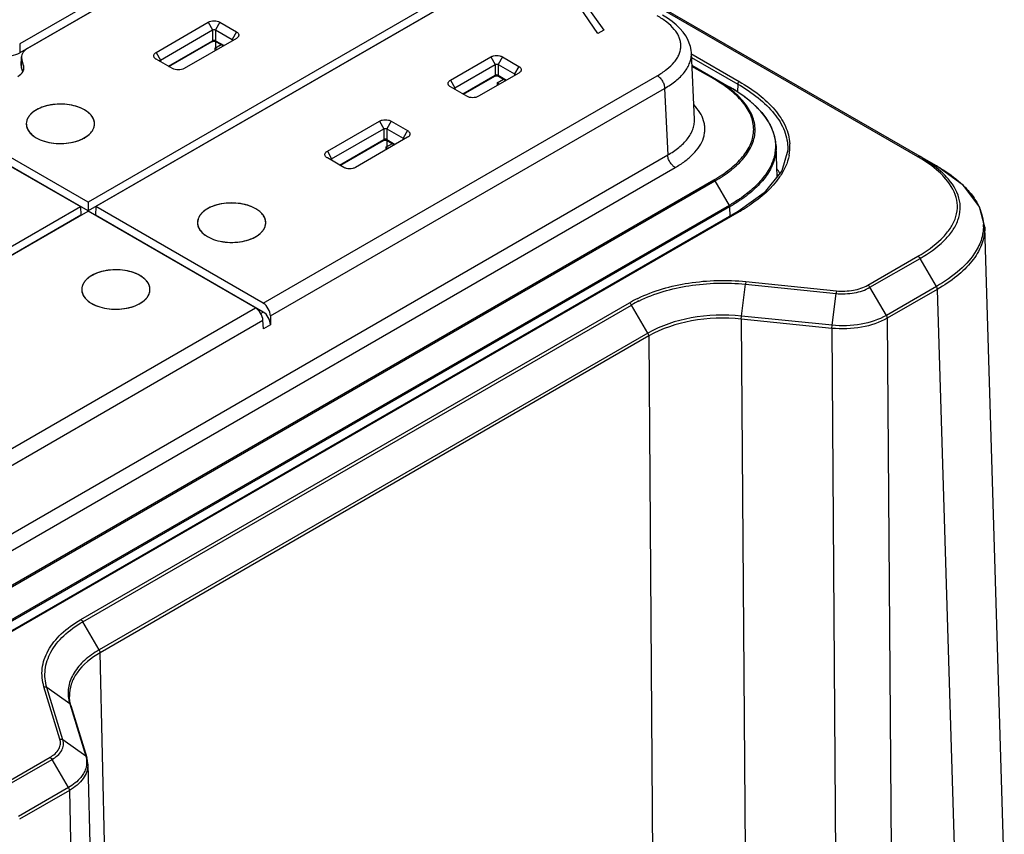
# Model space of a CAD drawing. Header units: inches. Extents: x 0 to 34, y 0 to 22.
# Tile 62 of 63: x 30.6 to 32.5, y 16.3 to 17.8. Entities that reach past the tile are written whole.
import ezdxf

# ---------------------------------------------------------------- set-up
doc = ezdxf.new("R2010")
doc.units = ezdxf.units.IN
doc.header["$LTSCALE"] = 1.87
doc.header["$MEASUREMENT"] = 0
doc.layers.get('0').update_dxf_attribs({"linetype": 'CONTINUOUS'})
doc.layers.add('02___PRT_ALL_AXES', color=7, linetype='CONTINUOUS')
doc.layers.add('DATUMCURVES', color=7, linetype='CONTINUOUS')

msp = doc.modelspace()

# ---------------------------------------------------------------- linework, layer by layer
at = {"color": 7, "linetype": 'CONTINUOUS'}
for p, q in [((32.2909, 17.5338), (27.5626, 20.2638)), ((32.2948, 17.5342), (27.5642, 20.2655)), ((31.2498, 18.1173), (30.6061, 17.7456)), ((31.2506, 18.1012), (30.6062, 17.7292)), ((31.2645, 18.1088), (30.6207, 17.7371)), ((31.571, 17.9318), (30.7344, 17.4488)), ((31.5717, 17.9158), (30.7344, 17.4323)), ((31.5856, 17.9234), (30.7491, 17.4404)), ((30.8619, 17.7298), (30.9598, 17.7863)), ((30.9598, 17.7863), (30.9679, 17.772)), ((30.9816, 17.7863), (30.9735, 17.772)), ((30.9816, 17.7863), (31.0124, 17.7685)), ((30.87, 17.7154), (30.9679, 17.772)), ((30.9679, 17.772), (30.9679, 17.7517)), ((30.9735, 17.772), (31.0043, 17.7542)), ((30.9735, 17.772), (30.9735, 17.7517)), ((31.0124, 17.7685), (31.0043, 17.7542)), ((30.885, 17.7038), (30.9679, 17.7517)), ((30.8861, 17.7032), (30.9671, 17.75)), ((31.0124, 17.7559), (30.9145, 17.6994)), ((30.9732, 17.7504), (30.9732, 17.7383)), ((30.9735, 17.7517), (30.9893, 17.7426)), ((30.9743, 17.75), (30.9882, 17.7419)), ((31.0043, 17.7542), (31.0044, 17.7513)), ((31.0054, 17.7525), (31.0052, 17.7518)), ((31.0127, 17.7561), (31.0124, 17.7559)), ((30.6061, 17.7456), (30.6062, 17.7292)), ((30.8619, 17.7298), (30.87, 17.7154)), ((30.9718, 17.7375), (30.9839, 17.7444)), ((30.9761, 17.735), (30.9718, 17.7375)), ((30.9718, 17.7375), (30.9718, 17.7325)), ((30.6086, 17.7055), (30.6092, 17.7215)), ((30.6092, 17.7011), (30.6098, 17.7171)), ((30.6135, 17.7049), (30.6098, 17.7171)), ((30.8619, 17.7172), (30.8616, 17.7173)), ((30.8927, 17.6994), (30.8619, 17.7172)), ((30.8691, 17.713), (30.8689, 17.7138)), ((30.87, 17.7154), (30.8699, 17.7126)), ((31.4141, 17.6778), (31.4897, 17.7214)), ((31.4897, 17.7214), (31.4979, 17.7071)), ((31.5116, 17.7214), (31.5034, 17.7071)), ((31.5116, 17.7214), (31.5423, 17.7036)), ((31.8651, 17.7275), (31.9556, 17.6752)), ((31.8716, 17.6036), (31.8659, 17.7289)), ((31.8663, 17.7205), (31.9528, 17.6705)), ((30.6117, 17.6931), (30.6092, 17.7011)), ((30.6135, 17.7049), (30.6132, 17.6962)), ((31.4223, 17.6634), (31.4979, 17.7071)), ((31.4979, 17.7071), (31.4979, 17.6868)), ((31.5034, 17.7071), (31.5342, 17.6893)), ((31.5034, 17.7071), (31.5034, 17.6868)), ((31.5423, 17.7036), (31.5342, 17.6893)), ((31.8669, 17.7057), (31.937, 17.6652)), ((31.9099, 17.6801), (31.867, 17.7048)), ((31.9079, 17.6799), (31.867, 17.7035)), ((31.0628, 17.2593), (31.8019, 17.686)), ((31.4141, 17.6778), (31.4223, 17.6634)), ((31.4372, 17.6518), (31.4979, 17.6868)), ((31.4383, 17.6512), (31.497, 17.6851)), ((31.5423, 17.691), (31.4667, 17.6474)), ((31.5018, 17.6726), (31.5138, 17.6796)), ((31.5034, 17.6868), (31.5192, 17.6777)), ((31.5042, 17.6851), (31.5181, 17.6771)), ((31.5342, 17.6893), (31.5343, 17.6864)), ((31.5354, 17.6877), (31.5352, 17.6869)), ((31.5426, 17.6912), (31.5423, 17.691)), ((31.9099, 17.6801), (31.9368, 17.6653)), ((31.0763, 17.2354), (31.8158, 17.6623)), ((31.4141, 17.6652), (31.4138, 17.6653)), ((31.4449, 17.6474), (31.4141, 17.6652)), ((31.4213, 17.661), (31.4211, 17.6618)), ((31.4223, 17.6634), (31.4221, 17.6605)), ((31.5061, 17.6701), (31.5018, 17.6726)), ((31.5018, 17.6726), (31.5018, 17.6676)), ((31.8158, 17.6623), (31.8215, 17.5374)), ((31.9369, 17.6653), (31.9368, 17.6653)), ((31.9368, 17.6653), (31.937, 17.6652)), ((31.9528, 17.6705), (31.9524, 17.6557)), ((30.7277, 17.6219), (30.7229, 17.6244)), ((30.732, 17.6191), (30.7277, 17.6219)), ((30.7344, 17.4488), (30.4725, 17.6001)), ((31.1831, 17.5444), (31.2809, 17.6009)), ((31.2809, 17.6009), (31.2891, 17.5865)), ((31.3028, 17.6009), (31.2946, 17.5865)), ((31.3028, 17.6009), (31.3336, 17.5831)), ((30.4578, 17.5916), (30.7198, 17.4404)), ((30.7344, 17.4323), (30.4717, 17.584)), ((31.1912, 17.53), (31.2891, 17.5865)), ((31.2891, 17.5865), (31.2891, 17.5663)), ((31.2946, 17.5865), (31.3254, 17.5688)), ((31.2946, 17.5865), (31.2946, 17.5663)), ((31.3336, 17.5831), (31.3254, 17.5688)), ((31.2062, 17.5184), (31.2891, 17.5663)), ((31.2073, 17.5178), (31.2883, 17.5645)), ((31.3336, 17.5705), (31.2357, 17.514)), ((31.2944, 17.565), (31.2944, 17.5528)), ((31.2946, 17.5663), (31.3104, 17.5571)), ((31.2955, 17.5645), (31.3093, 17.5565)), ((31.3254, 17.5688), (31.3256, 17.5659)), ((31.3266, 17.5671), (31.3264, 17.5663)), ((31.3338, 17.5707), (31.3336, 17.5705)), ((31.293, 17.552), (31.305, 17.559)), ((31.2973, 17.5495), (31.293, 17.552)), ((31.293, 17.552), (31.293, 17.5471)), ((32.0266, 17.4962), (32.0247, 17.5543)), ((32.0467, 17.5482), (32.0466, 17.5463)), ((30.3229, 16.6721), (31.8215, 17.5374)), ((31.1831, 17.5318), (31.1828, 17.5319)), ((31.1831, 17.5444), (31.1912, 17.53)), ((31.2138, 17.514), (31.1831, 17.5318)), ((31.1903, 17.5276), (31.19, 17.5284)), ((31.1912, 17.53), (31.1911, 17.5271)), ((32.3255, 17.517), (32.2948, 17.5342)), ((32.295, 17.5346), (32.3255, 17.517)), ((30.3368, 16.6485), (31.8354, 17.5137)), ((32.3255, 17.517), (32.3255, 17.517)), ((30.3768, 16.6066), (31.9079, 17.4906)), ((30.3788, 16.6045), (31.9099, 17.4886)), ((31.9099, 17.4886), (31.9368, 17.4427)), ((32.0024, 17.4661), (31.9536, 17.4312)), ((29.8832, 16.9574), (30.7198, 17.4404)), ((31.9368, 17.4427), (30.4057, 16.5587)), ((31.9377, 17.44), (30.4065, 16.556)), ((30.7198, 17.4404), (30.7205, 17.4243)), ((30.7344, 17.4488), (30.7344, 17.4323)), ((30.7491, 17.4404), (30.7484, 17.4243)), ((31.0628, 17.2593), (30.7491, 17.4404)), ((31.0488, 17.4365), (31.044, 17.439)), ((31.0532, 17.4337), (31.0488, 17.4365)), ((31.9377, 17.44), (31.9381, 17.4222)), ((30.7205, 17.4243), (29.8832, 16.9409)), ((29.8979, 16.9489), (30.7344, 17.4319)), ((31.9536, 17.4312), (30.4225, 16.5471)), ((31.9556, 17.431), (30.4244, 16.5469)), ((31.0481, 17.2508), (30.7344, 17.4319)), ((31.0628, 17.2428), (30.7484, 17.4243)), ((32.4529, 16.1862), (32.4161, 17.4021)), ((32.4161, 17.402), (32.4161, 17.4008)), ((32.197, 17.2932), (32.2909, 17.3474)), ((32.2009, 17.2891), (32.2948, 17.3433)), ((32.3255, 17.2907), (32.2948, 17.3433)), ((30.8317, 17.3111), (30.8269, 17.3136)), ((30.836, 17.3083), (30.8317, 17.3111)), ((31.9598, 17.2352), (31.9673, 17.2948)), ((31.9683, 17.2998), (31.9673, 17.2948)), ((31.9673, 17.2948), (32.1372, 17.2775)), ((31.9683, 17.2998), (32.1382, 17.2825)), ((32.2316, 17.2365), (32.2009, 17.2891)), ((32.3255, 17.2907), (32.2316, 17.2365)), ((32.1297, 17.2179), (32.1372, 17.2775)), ((32.3272, 17.2853), (32.2333, 17.2311)), ((32.3272, 17.2853), (32.364, 16.0696)), ((30.309, 16.824), (31.0481, 17.2508)), ((30.7206, 16.6658), (31.7497, 17.26)), ((30.7244, 16.6617), (31.7537, 17.2559)), ((31.7844, 17.2033), (31.7537, 17.2559)), ((31.0628, 17.2428), (31.0582, 17.2401)), ((31.0763, 17.2354), (31.0763, 17.2189)), ((31.9594, 17.2294), (31.9598, 17.2352)), ((32.1297, 17.2179), (31.9598, 17.2352)), ((32.2333, 17.2311), (32.2404, 16.2334)), ((30.3229, 16.8003), (31.0624, 17.2273)), ((31.0631, 17.2112), (31.0624, 17.2273)), ((31.0763, 17.2189), (31.0631, 17.2112)), ((32.1293, 17.2121), (31.9594, 17.2294)), ((31.9594, 17.2294), (31.9665, 16.2317)), ((32.1293, 17.2121), (32.1297, 17.2179)), ((31.7844, 17.2033), (30.7552, 16.609)), ((31.786, 17.1979), (30.7569, 16.6036)), ((31.786, 17.1979), (31.7932, 16.2002)), ((32.1293, 17.2121), (32.1364, 16.2144)), ((30.7552, 16.609), (30.7244, 16.6617)), ((30.7795, 15.6149), (30.7569, 16.6036)), ((30.6816, 16.4415), (30.6516, 16.5396)), ((30.6999, 16.5078), (30.6571, 16.5383)), ((30.687, 16.4402), (30.6571, 16.5383)), ((30.7003, 16.5117), (30.6992, 16.5218)), ((30.6992, 16.5218), (30.6992, 16.5218)), ((30.702, 16.5049), (30.7003, 16.5117)), ((30.6999, 16.5078), (30.7298, 16.4097)), ((30.702, 16.5049), (30.7319, 16.4069)), ((30.7298, 16.4097), (30.687, 16.4402)), ((30.5692, 16.3533), (30.6631, 16.4075)), ((30.5731, 16.3493), (30.6669, 16.4034)), ((30.6977, 16.3508), (30.6669, 16.4034)), ((30.734, 16.3946), (30.7566, 15.4058)), ((30.6977, 16.3508), (30.6038, 16.2966)), ((30.6994, 16.3454), (30.6055, 16.2912)), ((30.6994, 16.3454), (30.722, 15.3567))]:
    msp.add_line(p, q, dxfattribs=at)
for points in [[(31.8659, 17.7288), (31.8654, 17.7339), (31.8641, 17.7406), (31.862, 17.7474), (31.8591, 17.7542), (31.8552, 17.761), (31.8503, 17.7679), (31.8444, 17.7746), (31.8376, 17.7812), (31.8297, 17.7876), (31.8209, 17.7939), (31.8118, 17.7995)], [(30.9671, 17.75), (30.9673, 17.75), (30.9677, 17.7503), (30.9683, 17.7505), (30.969, 17.7506), (30.9698, 17.7507), (30.9706, 17.7508), (30.9715, 17.7507), (30.9723, 17.7506), (30.973, 17.7505), (30.9736, 17.7503), (30.9741, 17.7501), (30.9743, 17.75)], [(31.497, 17.6851), (31.4972, 17.6852), (31.4977, 17.6854), (31.4983, 17.6856), (31.499, 17.6857), (31.4998, 17.6859), (31.5006, 17.6859), (31.5014, 17.6859), (31.5022, 17.6858), (31.5029, 17.6856), (31.5036, 17.6854), (31.504, 17.6852), (31.5042, 17.6851)], [(32.0248, 17.5542), (32.0241, 17.5621), (32.0224, 17.5715), (32.0195, 17.5808), (32.0156, 17.5903), (32.0104, 17.5997), (32.004, 17.6092), (31.9963, 17.6187), (31.9872, 17.6282), (31.9768, 17.6377), (31.9648, 17.6471), (31.9513, 17.6565), (31.9369, 17.6653)], [(31.2883, 17.5645), (31.2884, 17.5646), (31.2889, 17.5648), (31.2895, 17.565), (31.2902, 17.5652), (31.291, 17.5653), (31.2918, 17.5653), (31.2926, 17.5653), (31.2934, 17.5652), (31.2941, 17.5651), (31.2948, 17.5649), (31.2952, 17.5646), (31.2955, 17.5645)], [(32.0466, 17.5463), (32.0358, 17.5076), (32.0024, 17.4661)], [(32.4161, 17.402), (32.4064, 17.4401), (32.3764, 17.4798), (32.3255, 17.517)], [(30.734, 16.3945), (30.7332, 16.4016), (30.7319, 16.4069)]]:
    msp.add_lwpolyline(points, dxfattribs=at)
for centre, radius, start, end in [((31.7746, 17.384), 0.3247, 57.3461, 59.995), ((31.79, 17.4085), 0.2958, 56.6102, 57.3038), ((31.8013, 17.4256), 0.2753, 53.7614, 56.6239), ((31.8155, 17.4453), 0.251, 53.1238, 53.7133), ((31.8255, 17.4585), 0.2344, 50.1075, 53.1389), ((31.8387, 17.4746), 0.2137, 49.2302, 50.0601), ((31.8478, 17.4851), 0.1998, 46.3897, 49.2419), ((31.8608, 17.4989), 0.1807, 45.007, 46.351), ((31.8692, 17.5073), 0.1689, 42.5791, 45.0104), ((31.9621, 17.5531), 0.0885, 349.1901, 3.4431), ((32.1376, 17.2688), 0.3061, 59.3639, 59.9529), ((31.9258, 17.4469), 0.1197, 27.6633, 32.9683), ((31.9289, 17.4468), 0.112, 27.2731, 29.2638), ((32.2505, 17.3499), 0.1808, 44.0241, 46.5816), ((31.7878, 17.723), 0.3368, 300.6115, 303.841), ((31.7674, 17.757), 0.3764, 299.9995, 300.6572), ((32.3239, 17.402), 0.0901, 16.4567, 20.1309), ((32.3342, 17.4041), 0.0796, 358.6889, 2.1611), ((31.8679, 17.0567), 0.2351, 115.8855, 120.1717), ((31.8682, 17.0592), 0.2277, 116.2383, 120.1984), ((30.7665, 16.5282), 0.0696, 190.8165, 197.0558)]:
    msp.add_arc(centre, radius, start, end, dxfattribs=at)
for centre, major_axis, ratio, start_param, end_param in [((30.6486, 17.721), (0.0394, 0), 0.577181, 8.639808, 9.599382), ((30.5784, 17.7453), (0.0394, 0), 0.577593, -1.744901, -0.785327), ((30.5747, 17.7009), (0.0394, 0), 0.577181, 5.498215, 6.45779), ((30.648, 17.7051), (0.0394, 0), 0.577181, 3.121691, 3.316197), ((31.0485, 17.2349), (-0.0102, 0.0168), 0.562024, -2.342484, -0.797867), ((31.0624, 17.243), (-0.0094, 0.0173), 0.592243, -2.316271, -0.771654), ((31.0624, 17.2265), (-0.0094, 0.0173), 0.592243, -2.316271, -0.771654)]:
    msp.add_ellipse(centre, major_axis=major_axis, ratio=ratio, start_param=start_param, end_param=end_param, dxfattribs=at)
for points, knots in [([(30.9598, 17.7863), (30.9613, 17.7872), (30.9649, 17.7885), (30.9707, 17.7891), (30.9765, 17.7885), (30.9801, 17.7872), (30.9816, 17.7863)], [0, 0, 0, 0, 0.237353, 0.500214, 0.763035, 1, 1, 1, 1]), ([(31.8019, 17.686), (31.8081, 17.6896), (31.8196, 17.6972), (31.8319, 17.7087), (31.8393, 17.7187), (31.8432, 17.7263), (31.8457, 17.7342), (31.8465, 17.7423), (31.8457, 17.7503), (31.8432, 17.7582), (31.8393, 17.7658), (31.8319, 17.7759), (31.8196, 17.7874), (31.8081, 17.7949), (31.8019, 17.7985)], [0, 0, 0, 0, 0.144004, 0.274871, 0.335168, 0.392259, 0.446831, 0.499998, 0.553166, 0.607738, 0.664829, 0.725126, 0.855994, 1, 1, 1, 1]), ([(30.9679, 17.772), (30.9683, 17.7722), (30.9692, 17.7724), (30.9707, 17.7726), (30.9722, 17.7724), (30.9731, 17.7722), (30.9735, 17.772)], [0, 0, 0, 0, 0.235313, 0.500217, 0.765078, 1, 1, 1, 1]), ([(31.0124, 17.7685), (31.0131, 17.7681), (31.0143, 17.7673), (31.0157, 17.7658), (31.0167, 17.7641), (31.017, 17.7623), (31.0168, 17.7606), (31.0159, 17.7589), (31.0145, 17.7573), (31.0133, 17.7565), (31.0127, 17.7561)], [0, 0, 0, 0, 0.145596, 0.276097, 0.393575, 0.503106, 0.612107, 0.728148, 0.856804, 1, 1, 1, 1]), ([(30.9679, 17.7517), (30.9679, 17.7513), (30.9678, 17.7507), (30.9674, 17.7501), (30.9671, 17.75)], [0, 0, 0, 0, 0.548535, 1, 1, 1, 1]), ([(30.9735, 17.7517), (30.9731, 17.7519), (30.9722, 17.7522), (30.9707, 17.7524), (30.9692, 17.7522), (30.9683, 17.7519), (30.9679, 17.7517)], [0, 0, 0, 0, 0.236421, 0.5, 0.763578, 1, 1, 1, 1]), ([(30.9743, 17.75), (30.974, 17.7501), (30.9736, 17.7507), (30.9735, 17.7513), (30.9735, 17.7517)], [0, 0, 0, 0, 0.451465, 1, 1, 1, 1]), ([(31.0043, 17.7542), (31.0046, 17.754), (31.0051, 17.7535), (31.0054, 17.7528), (31.0054, 17.7525)], [0, 0, 0, 0, 0.554031, 1, 1, 1, 1]), ([(30.8616, 17.7173), (30.861, 17.7177), (30.8598, 17.7186), (30.8584, 17.7201), (30.8576, 17.7218), (30.8573, 17.7236), (30.8576, 17.7254), (30.8586, 17.7271), (30.86, 17.7286), (30.8612, 17.7294), (30.8619, 17.7298)], [0, 0, 0, 0, 0.143562, 0.27214, 0.388198, 0.497206, 0.606765, 0.724263, 0.854919, 1, 1, 1, 1]), ([(30.8689, 17.7138), (30.8689, 17.7141), (30.8692, 17.7148), (30.8697, 17.7152), (30.87, 17.7154)], [0, 0, 0, 0, 0.446338, 1, 1, 1, 1]), ([(31.4897, 17.7214), (31.4913, 17.7223), (31.4949, 17.7236), (31.5006, 17.7242), (31.5064, 17.7236), (31.51, 17.7223), (31.5116, 17.7214)], [0, 0, 0, 0, 0.237353, 0.500214, 0.763035, 1, 1, 1, 1]), ([(31.8158, 17.6623), (31.8231, 17.6666), (31.8365, 17.6755), (31.8507, 17.6891), (31.8589, 17.7011), (31.8632, 17.7101), (31.8656, 17.7194), (31.866, 17.7257), (31.8659, 17.7288)], [0, 0, 0, 0, 0.289104, 0.550498, 0.670623, 0.784372, 0.893356, 1, 1, 1, 1]), ([(30.9145, 17.6994), (30.913, 17.6985), (30.9094, 17.6972), (30.9036, 17.6966), (30.8978, 17.6972), (30.8942, 17.6985), (30.8927, 17.6994)], [0, 0, 0, 0, 0.237353, 0.500214, 0.763035, 1, 1, 1, 1]), ([(31.4979, 17.7071), (31.4983, 17.7073), (31.4992, 17.7076), (31.5006, 17.7077), (31.5021, 17.7076), (31.503, 17.7073), (31.5034, 17.7071)], [0, 0, 0, 0, 0.235313, 0.500217, 0.765078, 1, 1, 1, 1]), ([(31.5423, 17.7036), (31.543, 17.7033), (31.5442, 17.7024), (31.5457, 17.7009), (31.5466, 17.6992), (31.547, 17.6975), (31.5467, 17.6957), (31.5458, 17.694), (31.5444, 17.6925), (31.5433, 17.6916), (31.5426, 17.6912)], [0, 0, 0, 0, 0.145596, 0.276097, 0.393575, 0.503106, 0.612107, 0.728148, 0.856804, 1, 1, 1, 1]), ([(31.4138, 17.6653), (31.4132, 17.6657), (31.412, 17.6666), (31.4106, 17.6681), (31.4098, 17.6698), (31.4095, 17.6716), (31.4099, 17.6734), (31.4108, 17.675), (31.4122, 17.6766), (31.4135, 17.6774), (31.4141, 17.6778)], [0, 0, 0, 0, 0.143562, 0.27214, 0.388198, 0.497206, 0.606765, 0.724263, 0.854919, 1, 1, 1, 1]), ([(31.4979, 17.6868), (31.4979, 17.6865), (31.4977, 17.6858), (31.4973, 17.6852), (31.497, 17.6851)], [0, 0, 0, 0, 0.548535, 1, 1, 1, 1]), ([(31.5034, 17.6868), (31.503, 17.687), (31.5021, 17.6873), (31.5006, 17.6875), (31.4992, 17.6873), (31.4983, 17.687), (31.4979, 17.6868)], [0, 0, 0, 0, 0.236421, 0.5, 0.763578, 1, 1, 1, 1]), ([(31.5042, 17.6851), (31.504, 17.6852), (31.5035, 17.6858), (31.5034, 17.6865), (31.5034, 17.6868)], [0, 0, 0, 0, 0.451465, 1, 1, 1, 1]), ([(31.5342, 17.6893), (31.5345, 17.6891), (31.5351, 17.6886), (31.5354, 17.688), (31.5354, 17.6877)], [0, 0, 0, 0, 0.554031, 1, 1, 1, 1]), ([(31.8019, 17.686), (31.8039, 17.6849), (31.8075, 17.6818), (31.8119, 17.676), (31.8149, 17.6693), (31.8158, 17.6646), (31.8158, 17.6623)], [0, 0, 0, 0, 0.236455, 0.498377, 0.76118, 1, 1, 1, 1]), ([(31.9079, 17.6799), (31.9083, 17.68), (31.9089, 17.6803), (31.9096, 17.6802), (31.9099, 17.6801)], [0, 0, 0, 0, 0.550344, 1, 1, 1, 1]), ([(31.9079, 17.4906), (31.9184, 17.4967), (31.9378, 17.5094), (31.9585, 17.5287), (31.9709, 17.5456), (31.9776, 17.5584), (31.9818, 17.5717), (31.9832, 17.5852), (31.9818, 17.5988), (31.9776, 17.6121), (31.9709, 17.6249), (31.9586, 17.6418), (31.9378, 17.6611), (31.9184, 17.6738), (31.9079, 17.6799)], [0, 0, 0, 0, 0.14396, 0.274875, 0.335194, 0.392295, 0.446857, 0.499997, 0.553136, 0.607698, 0.6648, 0.725119, 0.856035, 1, 1, 1, 1]), ([(31.9099, 17.4886), (31.9205, 17.4947), (31.94, 17.5076), (31.9611, 17.5271), (31.9735, 17.5442), (31.9803, 17.5572), (31.9845, 17.5706), (31.986, 17.5843), (31.9845, 17.598), (31.9803, 17.6115), (31.9735, 17.6245), (31.9611, 17.6415), (31.94, 17.6611), (31.9205, 17.6739), (31.9099, 17.6801)], [0, 0, 0, 0, 0.143972, 0.274872, 0.335183, 0.39228, 0.446846, 0.499996, 0.553146, 0.607712, 0.664811, 0.725121, 0.856023, 1, 1, 1, 1]), ([(31.9556, 17.6752), (31.9685, 17.6677), (31.9925, 17.652), (32.0226, 17.624), (32.0436, 17.5929), (32.0498, 17.5696), (32.0505, 17.5584)], [0, 0, 0, 0, 0.287355, 0.549124, 0.784494, 1, 1, 1, 1]), ([(31.4211, 17.6618), (31.4211, 17.6621), (31.4214, 17.6628), (31.4219, 17.6632), (31.4223, 17.6634)], [0, 0, 0, 0, 0.446338, 1, 1, 1, 1]), ([(31.9528, 17.6705), (31.9662, 17.6627), (31.991, 17.6463), (32.0217, 17.6171), (32.0423, 17.5842), (32.0469, 17.5598), (32.0467, 17.5482)], [0, 0, 0, 0, 0.289075, 0.550845, 0.784852, 1, 1, 1, 1]), ([(31.4667, 17.6474), (31.4652, 17.6465), (31.4616, 17.6452), (31.4558, 17.6446), (31.4501, 17.6452), (31.4465, 17.6465), (31.4449, 17.6474)], [0, 0, 0, 0, 0.237353, 0.500214, 0.763035, 1, 1, 1, 1]), ([(30.7229, 17.6244), (30.718, 17.6267), (30.7073, 17.6303), (30.6903, 17.6329), (30.6727, 17.6328), (30.6558, 17.6299), (30.6409, 17.6245), (30.6306, 17.6179), (30.6245, 17.6117), (30.6212, 17.6068), (30.6191, 17.6017), (30.6185, 17.5982), (30.6185, 17.5965)], [0, 0, 0, 0, 0.13307, 0.276512, 0.423328, 0.565974, 0.697585, 0.81333, 0.864894, 0.912566, 0.957178, 1, 1, 1, 1]), ([(30.7464, 17.5965), (30.7463, 17.5985), (30.7456, 17.6028), (30.7426, 17.6088), (30.738, 17.6144), (30.7342, 17.6176), (30.732, 17.6191)], [0, 0, 0, 0, 0.223414, 0.459559, 0.7169, 1, 1, 1, 1]), ([(31.8354, 17.5137), (31.8418, 17.5174), (31.8537, 17.5251), (31.8693, 17.5385), (31.8814, 17.5531), (31.8881, 17.5664), (31.8907, 17.5773), (31.8915, 17.5854), (31.8909, 17.5936), (31.8885, 17.6045), (31.8821, 17.6179), (31.8746, 17.6273), (31.8703, 17.6318)], [0, 0, 0, 0, 0.150252, 0.289606, 0.417376, 0.534665, 0.590629, 0.645672, 0.70065, 0.756429, 0.873065, 1, 1, 1, 1]), ([(31.9936, 17.6216), (31.9993, 17.6154), (32.0094, 17.6025), (32.0183, 17.5845), (32.0223, 17.5698), (32.0237, 17.5588), (32.0236, 17.5477), (32.0214, 17.5329), (32.0146, 17.5145), (32.001, 17.4939), (31.9827, 17.4747), (31.9683, 17.4634), (31.9606, 17.4579)], [0, 0, 0, 0, 0.129541, 0.249664, 0.307201, 0.363734, 0.419957, 0.47659, 0.593483, 0.718747, 0.854219, 1, 1, 1, 1]), ([(31.2809, 17.6009), (31.2825, 17.6018), (31.2861, 17.6031), (31.2919, 17.6037), (31.2976, 17.6031), (31.3012, 17.6018), (31.3028, 17.6009)], [0, 0, 0, 0, 0.237353, 0.500214, 0.763035, 1, 1, 1, 1]), ([(31.8215, 17.5374), (31.8288, 17.5416), (31.8421, 17.5504), (31.8563, 17.564), (31.8645, 17.5759), (31.8688, 17.5849), (31.8713, 17.5942), (31.8717, 17.6005), (31.8716, 17.6036)], [0, 0, 0, 0, 0.289104, 0.55032, 0.670348, 0.784057, 0.893115, 1, 1, 1, 1]), ([(30.6185, 17.5965), (30.6184, 17.594), (30.6192, 17.5888), (30.623, 17.5815), (30.6291, 17.5749), (30.6343, 17.5713), (30.6372, 17.5697)], [0, 0, 0, 0, 0.217871, 0.450552, 0.709618, 1, 1, 1, 1]), ([(30.6372, 17.5697), (30.642, 17.5669), (30.6528, 17.5624), (30.6704, 17.559), (30.689, 17.5585), (30.7071, 17.5611), (30.7232, 17.5666), (30.7343, 17.5735), (30.7407, 17.5802), (30.7441, 17.5854), (30.7461, 17.5909), (30.7465, 17.5946), (30.7464, 17.5965)], [0, 0, 0, 0, 0.129061, 0.271116, 0.418661, 0.56317, 0.69667, 0.813442, 0.865106, 0.912667, 0.957128, 1, 1, 1, 1]), ([(31.2891, 17.5865), (31.2895, 17.5867), (31.2904, 17.587), (31.2919, 17.5871), (31.2933, 17.587), (31.2942, 17.5867), (31.2946, 17.5865)], [0, 0, 0, 0, 0.235313, 0.500217, 0.765078, 1, 1, 1, 1]), ([(31.3336, 17.5831), (31.3342, 17.5827), (31.3354, 17.5819), (31.3369, 17.5804), (31.3378, 17.5787), (31.3382, 17.5769), (31.3379, 17.5751), (31.337, 17.5734), (31.3357, 17.5719), (31.3345, 17.571), (31.3338, 17.5707)], [0, 0, 0, 0, 0.145596, 0.276097, 0.393575, 0.503106, 0.612107, 0.728148, 0.856804, 1, 1, 1, 1]), ([(31.2891, 17.5663), (31.2891, 17.5659), (31.289, 17.5652), (31.2885, 17.5647), (31.2883, 17.5645)], [0, 0, 0, 0, 0.548535, 1, 1, 1, 1]), ([(31.2946, 17.5663), (31.2942, 17.5665), (31.2933, 17.5668), (31.2919, 17.5669), (31.2904, 17.5668), (31.2895, 17.5665), (31.2891, 17.5663)], [0, 0, 0, 0, 0.236421, 0.5, 0.763578, 1, 1, 1, 1]), ([(31.2955, 17.5645), (31.2952, 17.5647), (31.2947, 17.5652), (31.2946, 17.5659), (31.2946, 17.5663)], [0, 0, 0, 0, 0.451465, 1, 1, 1, 1]), ([(31.3254, 17.5688), (31.3257, 17.5685), (31.3263, 17.5681), (31.3266, 17.5674), (31.3266, 17.5671)], [0, 0, 0, 0, 0.554031, 1, 1, 1, 1]), ([(32.0248, 17.5542), (32.0249, 17.5497), (32.0244, 17.5406), (32.0213, 17.5271), (32.016, 17.5139), (32.0086, 17.5011), (31.9993, 17.4888), (31.9842, 17.4726), (31.9709, 17.4619), (31.9615, 17.4552)], [0, 0, 0, 0, 0.110219, 0.222152, 0.337637, 0.458076, 0.584317, 0.716774, 1, 1, 1, 1]), ([(31.1828, 17.5319), (31.1821, 17.5323), (31.181, 17.5332), (31.1796, 17.5347), (31.1787, 17.5364), (31.1784, 17.5382), (31.1788, 17.54), (31.1797, 17.5416), (31.1812, 17.5431), (31.1824, 17.544), (31.1831, 17.5444)], [0, 0, 0, 0, 0.143562, 0.27214, 0.388198, 0.497206, 0.606765, 0.724263, 0.854919, 1, 1, 1, 1]), ([(31.19, 17.5284), (31.1901, 17.5287), (31.1903, 17.5294), (31.1909, 17.5298), (31.1912, 17.53)], [0, 0, 0, 0, 0.446338, 1, 1, 1, 1]), ([(31.8354, 17.5137), (31.8335, 17.5149), (31.8298, 17.5179), (31.8255, 17.5238), (31.8225, 17.5304), (31.8215, 17.5352), (31.8215, 17.5374)], [0, 0, 0, 0, 0.236455, 0.498377, 0.76118, 1, 1, 1, 1]), ([(32.2909, 17.5338), (32.2912, 17.5339), (32.2924, 17.5345), (32.2939, 17.5346), (32.2948, 17.5342)], [0, 0, 0, 0, 0.294982, 1, 1, 1, 1]), ([(32.3397, 17.4963), (32.3365, 17.4997), (32.3226, 17.5134), (32.3064, 17.5246), (32.2936, 17.5322)], [0, 0, 0, 0, 0.235246, 1, 1, 1, 1]), ([(32.3445, 17.496), (32.3412, 17.4996), (32.3261, 17.5142), (32.3086, 17.5261), (32.2948, 17.5342)], [0, 0, 0, 0, 0.234672, 1, 1, 1, 1]), ([(31.2357, 17.514), (31.2341, 17.5131), (31.2305, 17.5118), (31.2248, 17.5111), (31.219, 17.5118), (31.2154, 17.5131), (31.2138, 17.514)], [0, 0, 0, 0, 0.237353, 0.500214, 0.763035, 1, 1, 1, 1]), ([(32.0426, 17.5158), (32.0395, 17.5089), (32.0229, 17.4799), (31.9967, 17.4576), (31.9754, 17.4433)], [0, 0, 0, 0, 0.227012, 1, 1, 1, 1]), ([(32.3255, 17.517), (32.3301, 17.5144), (32.3475, 17.5039), (32.3639, 17.4916), (32.3748, 17.4813)], [0, 0, 0, 0, 0.262226, 1, 1, 1, 1]), ([(31.9079, 17.4906), (31.9081, 17.4905), (31.9089, 17.49), (31.9095, 17.4892), (31.9099, 17.4886)], [0, 0, 0, 0, 0.229267, 1, 1, 1, 1]), ([(32.2909, 17.3474), (32.3065, 17.3564), (32.3282, 17.3715), (32.3504, 17.3967), (32.3613, 17.4164), (32.3659, 17.4374), (32.3625, 17.4663), (32.3498, 17.4854), (32.3397, 17.4963)], [0, 0, 0, 0, 0.290451, 0.419832, 0.538485, 0.649653, 0.759746, 1, 1, 1, 1]), ([(32.2948, 17.3433), (32.3108, 17.3525), (32.333, 17.368), (32.3557, 17.3939), (32.3667, 17.4141), (32.3714, 17.4356), (32.3679, 17.4652), (32.3549, 17.4848), (32.3445, 17.496)], [0, 0, 0, 0, 0.290437, 0.419751, 0.538356, 0.649538, 0.759683, 1, 1, 1, 1]), ([(32.3805, 17.4756), (32.3825, 17.4735), (32.3902, 17.4651), (32.397, 17.4559), (32.4011, 17.4487)], [0, 0, 0, 0, 0.260116, 1, 1, 1, 1]), ([(31.9606, 17.4579), (31.9587, 17.4566), (31.951, 17.4512), (31.943, 17.4463), (31.9368, 17.4427)], [0, 0, 0, 0, 0.24497, 1, 1, 1, 1]), ([(31.9615, 17.4552), (31.9596, 17.4539), (31.9519, 17.4486), (31.9438, 17.4436), (31.9377, 17.44)], [0, 0, 0, 0, 0.244971, 1, 1, 1, 1]), ([(31.044, 17.439), (31.0391, 17.4413), (31.0284, 17.4449), (31.0114, 17.4475), (30.9939, 17.4473), (30.977, 17.4445), (30.962, 17.4391), (30.9517, 17.4325), (30.9456, 17.4262), (30.9423, 17.4214), (30.9402, 17.4163), (30.9397, 17.4128), (30.9396, 17.411)], [0, 0, 0, 0, 0.13307, 0.276512, 0.423328, 0.565974, 0.697585, 0.81333, 0.864894, 0.912566, 0.957178, 1, 1, 1, 1]), ([(31.9377, 17.44), (31.9377, 17.4403), (31.9376, 17.4412), (31.9372, 17.4421), (31.9368, 17.4427)], [0, 0, 0, 0, 0.230395, 1, 1, 1, 1]), ([(31.0675, 17.411), (31.0675, 17.4131), (31.0667, 17.4173), (31.0638, 17.4234), (31.0592, 17.429), (31.0553, 17.4322), (31.0532, 17.4337)], [0, 0, 0, 0, 0.223414, 0.459559, 0.7169, 1, 1, 1, 1]), ([(30.9396, 17.411), (30.9395, 17.4085), (30.9403, 17.4033), (30.9441, 17.3961), (30.9503, 17.3895), (30.9555, 17.3859), (30.9583, 17.3842)], [0, 0, 0, 0, 0.217871, 0.450552, 0.709618, 1, 1, 1, 1]), ([(30.9583, 17.3842), (30.9631, 17.3815), (30.9739, 17.377), (30.9916, 17.3735), (31.0102, 17.3731), (31.0283, 17.3757), (31.0443, 17.3812), (31.0554, 17.3881), (31.0619, 17.3948), (31.0652, 17.4), (31.0672, 17.4054), (31.0676, 17.4092), (31.0675, 17.411)], [0, 0, 0, 0, 0.129061, 0.271116, 0.418661, 0.56317, 0.69667, 0.813442, 0.865106, 0.912667, 0.957128, 1, 1, 1, 1]), ([(32.4161, 17.4008), (32.4163, 17.3899), (32.4117, 17.3669), (32.3923, 17.3358), (32.3632, 17.3082), (32.3399, 17.2927), (32.3272, 17.2853)], [0, 0, 0, 0, 0.215053, 0.449256, 0.711045, 1, 1, 1, 1]), ([(32.4112, 17.384), (32.4089, 17.3749), (32.3986, 17.3514), (32.3691, 17.3188), (32.341, 17.2997), (32.3255, 17.2907)], [0, 0, 0, 0, 0.218186, 0.583845, 1, 1, 1, 1]), ([(32.2909, 17.3474), (32.2912, 17.3472), (32.2928, 17.3461), (32.294, 17.3446), (32.2948, 17.3433)], [0, 0, 0, 0, 0.2291, 1, 1, 1, 1]), ([(30.8269, 17.3136), (30.822, 17.3159), (30.8113, 17.3195), (30.7943, 17.3221), (30.7767, 17.322), (30.7598, 17.3191), (30.7449, 17.3137), (30.7346, 17.3071), (30.7285, 17.3009), (30.7252, 17.296), (30.7231, 17.2909), (30.7225, 17.2874), (30.7225, 17.2857)], [0, 0, 0, 0, 0.13307, 0.276512, 0.423328, 0.565974, 0.697585, 0.81333, 0.864894, 0.912566, 0.957178, 1, 1, 1, 1]), ([(30.8504, 17.2857), (30.8503, 17.2877), (30.8496, 17.292), (30.8466, 17.298), (30.842, 17.3036), (30.8382, 17.3068), (30.836, 17.3083)], [0, 0, 0, 0, 0.223414, 0.459559, 0.7169, 1, 1, 1, 1]), ([(31.7653, 17.2683), (31.7952, 17.2828), (31.8628, 17.3018), (31.9326, 17.3035), (31.9683, 17.2998)], [0, 0, 0, 0, 0.480955, 1, 1, 1, 1]), ([(31.7675, 17.2634), (31.7968, 17.2779), (31.8634, 17.2967), (31.9322, 17.2985), (31.9673, 17.2948)], [0, 0, 0, 0, 0.480543, 1, 1, 1, 1]), ([(32.1372, 17.2775), (32.1486, 17.2764), (32.1707, 17.2772), (32.1919, 17.2839), (32.2009, 17.2891)], [0, 0, 0, 0, 0.524306, 1, 1, 1, 1]), ([(32.1382, 17.2825), (32.1487, 17.2814), (32.1691, 17.2822), (32.1887, 17.2884), (32.197, 17.2932)], [0, 0, 0, 0, 0.524304, 1, 1, 1, 1]), ([(30.7225, 17.2857), (30.7224, 17.2832), (30.7232, 17.278), (30.727, 17.2707), (30.7331, 17.2641), (30.7383, 17.2605), (30.7412, 17.2589)], [0, 0, 0, 0, 0.217871, 0.450552, 0.709618, 1, 1, 1, 1]), ([(30.7412, 17.2589), (30.746, 17.2561), (30.7568, 17.2516), (30.7744, 17.2482), (30.7931, 17.2477), (30.8111, 17.2503), (30.8272, 17.2558), (30.8383, 17.2627), (30.8447, 17.2694), (30.8481, 17.2746), (30.8501, 17.2801), (30.8505, 17.2838), (30.8504, 17.2857)], [0, 0, 0, 0, 0.129061, 0.271116, 0.418661, 0.56317, 0.69667, 0.813442, 0.865106, 0.912667, 0.957128, 1, 1, 1, 1]), ([(32.1382, 17.2825), (32.1381, 17.2822), (32.1376, 17.2806), (32.1374, 17.2789), (32.1372, 17.2775)], [0, 0, 0, 0, 0.200844, 1, 1, 1, 1]), ([(31.9598, 17.2352), (31.9284, 17.2384), (31.8676, 17.2365), (31.8092, 17.2175), (31.7844, 17.2033)], [0, 0, 0, 0, 0.52433, 1, 1, 1, 1]), ([(31.9594, 17.2294), (31.9284, 17.2325), (31.8683, 17.2307), (31.8105, 17.2119), (31.786, 17.1979)], [0, 0, 0, 0, 0.524321, 1, 1, 1, 1]), ([(32.2333, 17.2311), (32.2186, 17.2227), (32.1839, 17.2116), (32.1479, 17.2103), (32.1293, 17.2121)], [0, 0, 0, 0, 0.475652, 1, 1, 1, 1]), ([(32.2316, 17.2365), (32.2172, 17.2283), (32.1832, 17.2174), (32.1479, 17.2162), (32.1297, 17.2179)], [0, 0, 0, 0, 0.475663, 1, 1, 1, 1]), ([(30.6516, 16.5396), (30.6482, 16.5505), (30.6459, 16.5745), (30.6581, 16.61), (30.684, 16.6415), (30.7074, 16.6582), (30.7206, 16.6658)], [0, 0, 0, 0, 0.221778, 0.450363, 0.706465, 1, 1, 1, 1]), ([(30.6571, 16.5383), (30.6537, 16.549), (30.6515, 16.5725), (30.6634, 16.6071), (30.6887, 16.638), (30.7116, 16.6543), (30.7244, 16.6617)], [0, 0, 0, 0, 0.221798, 0.450385, 0.706479, 1, 1, 1, 1]), ([(30.7206, 16.6658), (30.7209, 16.6656), (30.7225, 16.6645), (30.7237, 16.6629), (30.7244, 16.6617)], [0, 0, 0, 0, 0.229099, 1, 1, 1, 1]), ([(30.7552, 16.609), (30.7453, 16.6033), (30.7276, 16.591), (30.7074, 16.5677), (30.6965, 16.5417), (30.6965, 16.5236), (30.6981, 16.5151)], [0, 0, 0, 0, 0.292352, 0.549734, 0.779916, 1, 1, 1, 1]), ([(30.7569, 16.6036), (30.7404, 16.5941), (30.718, 16.5766), (30.7015, 16.5454), (30.6991, 16.5294), (30.6992, 16.5218)], [0, 0, 0, 0, 0.547406, 0.78093, 1, 1, 1, 1]), ([(30.6631, 16.4075), (30.6696, 16.4113), (30.6785, 16.4187), (30.6831, 16.4321), (30.6825, 16.4386), (30.6816, 16.4415)], [0, 0, 0, 0, 0.54733, 0.777038, 1, 1, 1, 1]), ([(30.6669, 16.4034), (30.6741, 16.4075), (30.6837, 16.4155), (30.6887, 16.43), (30.688, 16.437), (30.687, 16.4402)], [0, 0, 0, 0, 0.547407, 0.77711, 1, 1, 1, 1]), ([(30.6631, 16.4075), (30.6634, 16.4073), (30.665, 16.4062), (30.6662, 16.4047), (30.6669, 16.4034)], [0, 0, 0, 0, 0.22906, 1, 1, 1, 1]), ([(30.734, 16.3945), (30.7342, 16.3852), (30.7263, 16.3642), (30.7093, 16.3512), (30.6994, 16.3454)], [0, 0, 0, 0, 0.448327, 1, 1, 1, 1]), ([(30.7256, 16.377), (30.7242, 16.3745), (30.7168, 16.3639), (30.7063, 16.3558), (30.6977, 16.3508)], [0, 0, 0, 0, 0.226842, 1, 1, 1, 1])]:
    msp.add_open_spline(points, degree=3, knots=knots, dxfattribs=at)
for points in [[(31.9556, 17.6752), (31.954, 17.6743), (31.9528, 17.6723), (31.9528, 17.6705)], [(32.0491, 17.5365), (32.0477, 17.5294), (32.0455, 17.5225), (32.0426, 17.5158)], [(32.4011, 17.4487), (32.404, 17.4436), (32.4065, 17.4384), (32.4085, 17.433)], [(31.9556, 17.431), (31.955, 17.4313), (31.9542, 17.4315), (31.9536, 17.4312)], [(32.4103, 17.4275), (32.4123, 17.4209), (32.4134, 17.414), (32.4137, 17.4071)], [(32.4137, 17.4023), (32.4136, 17.3962), (32.4127, 17.39), (32.4112, 17.384)], [(32.197, 17.2932), (32.1986, 17.2923), (32.1999, 17.2908), (32.2009, 17.2891)], [(32.3272, 17.2853), (32.3272, 17.2872), (32.3265, 17.2891), (32.3255, 17.2907)], [(31.7497, 17.26), (31.7514, 17.2591), (31.7527, 17.2576), (31.7537, 17.2559)], [(32.2333, 17.2311), (32.2333, 17.2329), (32.2326, 17.2349), (32.2316, 17.2365)], [(31.786, 17.1979), (31.786, 17.1998), (31.7854, 17.2017), (31.7844, 17.2033)], [(30.7569, 16.6036), (30.7568, 16.6055), (30.7561, 16.6074), (30.7552, 16.609)], [(30.6516, 16.5396), (30.6535, 16.5398), (30.6556, 16.5394), (30.6571, 16.5383)], [(30.702, 16.5049), (30.7016, 16.5061), (30.7009, 16.5071), (30.6999, 16.5078)], [(30.6816, 16.4415), (30.6835, 16.4417), (30.6855, 16.4413), (30.687, 16.4402)], [(30.7298, 16.4097), (30.7311, 16.4058), (30.7317, 16.4016), (30.7316, 16.3975)], [(30.7319, 16.4069), (30.7316, 16.408), (30.7308, 16.409), (30.7298, 16.4097)], [(30.7298, 16.3865), (30.7288, 16.3832), (30.7274, 16.38), (30.7256, 16.377)], [(30.7316, 16.3975), (30.7315, 16.3938), (30.7309, 16.3901), (30.7298, 16.3865)], [(30.6994, 16.3454), (30.6993, 16.3473), (30.6987, 16.3492), (30.6977, 16.3508)]]:
    msp.add_open_spline(points, degree=3, dxfattribs=at)
at = {"layer": '02___PRT_ALL_AXES', "color": 7, "linetype": 'CONTINUOUS'}
for centre, start, end in [((30.6398, 17.5958), 178.1637, 181.4971), ((30.7251, 17.5958), 358.5029, 1.8363), ((30.961, 17.4103), 178.1637, 181.4971), ((31.0462, 17.4103), 358.5029, 1.8363), ((30.7438, 17.285), 178.1637, 181.4971), ((30.8291, 17.285), 358.5029, 1.8363)]:
    msp.add_arc(centre, 0.0213, start, end, dxfattribs=at)
for points, knots in [([(30.7277, 17.6219), (30.723, 17.6246), (30.7123, 17.629), (30.695, 17.6325), (30.6767, 17.6331), (30.6588, 17.6306), (30.6428, 17.6254), (30.6316, 17.6188), (30.625, 17.6123), (30.6214, 17.6073), (30.6191, 17.602), (30.6185, 17.5983), (30.6185, 17.5965)], [0, 0, 0, 0, 0.128295, 0.269418, 0.416174, 0.560344, 0.694171, 0.81192, 0.864188, 0.912304, 0.957123, 1, 1, 1, 1]), ([(30.7464, 17.5965), (30.7463, 17.5988), (30.7453, 17.6038), (30.7414, 17.6107), (30.7354, 17.6169), (30.7304, 17.6203), (30.7277, 17.6219)], [0, 0, 0, 0, 0.217758, 0.451439, 0.710834, 1, 1, 1, 1]), ([(30.6185, 17.5952), (30.6185, 17.5928), (30.6195, 17.5878), (30.6234, 17.5809), (30.6294, 17.5747), (30.6344, 17.5712), (30.6372, 17.5697)], [0, 0, 0, 0, 0.217756, 0.451344, 0.710715, 1, 1, 1, 1]), ([(30.6372, 17.5697), (30.6419, 17.5669), (30.6525, 17.5625), (30.6699, 17.559), (30.6883, 17.5585), (30.7062, 17.5609), (30.7222, 17.5662), (30.7333, 17.5728), (30.74, 17.5793), (30.7435, 17.5844), (30.7458, 17.5897), (30.7464, 17.5934), (30.7464, 17.5952)], [0, 0, 0, 0, 0.128366, 0.269576, 0.416406, 0.560609, 0.694408, 0.812069, 0.864281, 0.912345, 0.957127, 1, 1, 1, 1]), ([(31.0488, 17.4365), (31.0441, 17.4392), (31.0335, 17.4436), (31.0162, 17.4471), (30.9978, 17.4476), (30.98, 17.4452), (30.964, 17.44), (30.9528, 17.4334), (30.9461, 17.4269), (30.9426, 17.4219), (30.9403, 17.4165), (30.9397, 17.4128), (30.9396, 17.411)], [0, 0, 0, 0, 0.128295, 0.269418, 0.416174, 0.560344, 0.694171, 0.81192, 0.864188, 0.912304, 0.957123, 1, 1, 1, 1]), ([(31.0675, 17.411), (31.0675, 17.4134), (31.0665, 17.4184), (31.0626, 17.4252), (31.0566, 17.4315), (31.0516, 17.4349), (31.0488, 17.4365)], [0, 0, 0, 0, 0.217758, 0.451439, 0.710834, 1, 1, 1, 1]), ([(30.9396, 17.4098), (30.9397, 17.4074), (30.9407, 17.4024), (30.9446, 17.3955), (30.9506, 17.3893), (30.9556, 17.3858), (30.9583, 17.3842)], [0, 0, 0, 0, 0.217756, 0.451344, 0.710715, 1, 1, 1, 1]), ([(30.9583, 17.3842), (30.963, 17.3815), (30.9737, 17.3771), (30.991, 17.3736), (31.0094, 17.373), (31.0273, 17.3755), (31.0433, 17.3807), (31.0545, 17.3874), (31.0611, 17.3939), (31.0647, 17.3989), (31.0669, 17.4043), (31.0675, 17.408), (31.0676, 17.4098)], [0, 0, 0, 0, 0.128366, 0.269576, 0.416406, 0.560609, 0.694408, 0.812069, 0.864281, 0.912345, 0.957127, 1, 1, 1, 1]), ([(30.8317, 17.3111), (30.827, 17.3138), (30.8164, 17.3182), (30.799, 17.3217), (30.7807, 17.3223), (30.7628, 17.3198), (30.7468, 17.3146), (30.7356, 17.308), (30.729, 17.3015), (30.7254, 17.2965), (30.7231, 17.2912), (30.7225, 17.2875), (30.7225, 17.2857)], [0, 0, 0, 0, 0.128295, 0.269418, 0.416174, 0.560344, 0.694171, 0.81192, 0.864188, 0.912304, 0.957123, 1, 1, 1, 1]), ([(30.8504, 17.2857), (30.8503, 17.288), (30.8493, 17.293), (30.8454, 17.2999), (30.8394, 17.3061), (30.8344, 17.3095), (30.8317, 17.3111)], [0, 0, 0, 0, 0.217758, 0.451439, 0.710834, 1, 1, 1, 1]), ([(30.7225, 17.2844), (30.7225, 17.282), (30.7235, 17.277), (30.7274, 17.2701), (30.7334, 17.2639), (30.7384, 17.2604), (30.7412, 17.2589)], [0, 0, 0, 0, 0.217756, 0.451344, 0.710715, 1, 1, 1, 1]), ([(30.7412, 17.2589), (30.7459, 17.2561), (30.7565, 17.2517), (30.7739, 17.2482), (30.7923, 17.2477), (30.8102, 17.2501), (30.8262, 17.2554), (30.8373, 17.262), (30.844, 17.2685), (30.8475, 17.2736), (30.8498, 17.2789), (30.8504, 17.2826), (30.8504, 17.2844)], [0, 0, 0, 0, 0.128366, 0.269576, 0.416406, 0.560609, 0.694408, 0.812069, 0.864281, 0.912345, 0.957127, 1, 1, 1, 1])]:
    msp.add_open_spline(points, degree=3, knots=knots, dxfattribs=at)
at = {"layer": 'DATUMCURVES', "color": 4, "linetype": 'CONTINUOUS'}
for p, q in [((31.6905, 17.7653), (31.6569, 17.8148)), ((31.6669, 17.8205), (31.7016, 17.7717)), ((31.7016, 17.7717), (31.6905, 17.7653))]:
    msp.add_line(p, q, dxfattribs=at)

doc.saveas('drawing.dxf')
